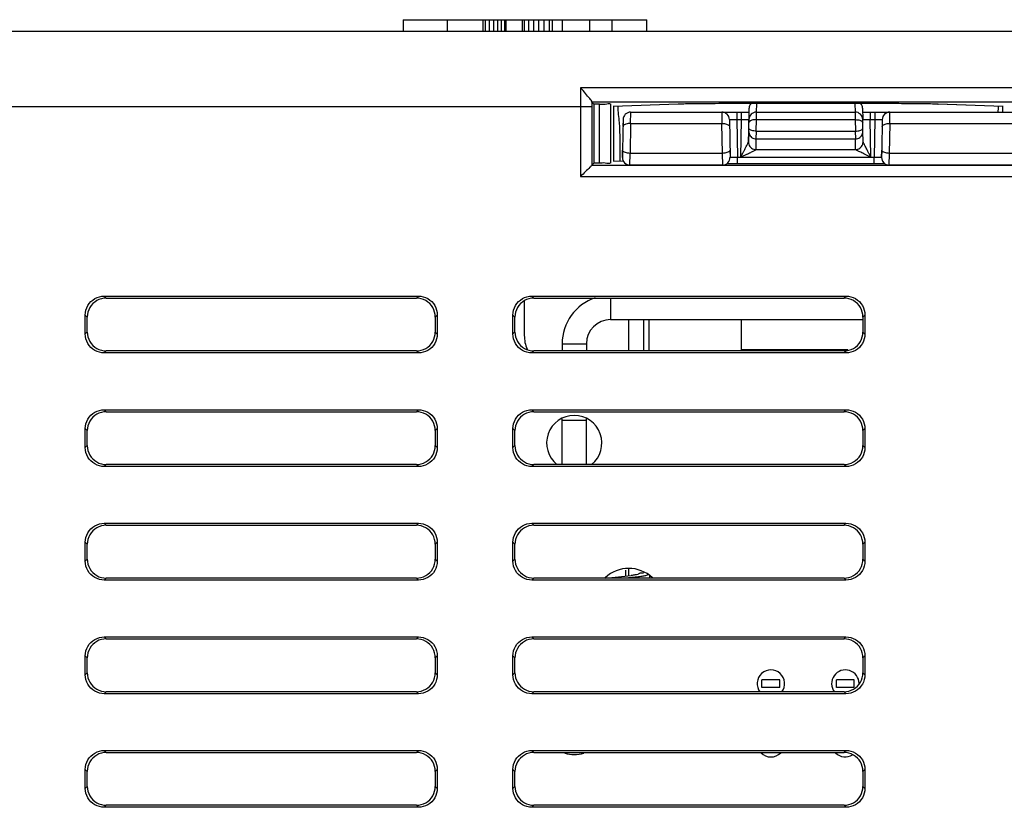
# Model space of a CAD drawing. Header units: inches. Extents: x 0 to 34, y 0 to 22.
# Tile 71 of 86: x 25.273 to 25.924, y 13.562 to 14.082. Entities that reach past the tile are written whole.
import ezdxf

# ---------------------------------------------------------------- set-up
doc = ezdxf.new("R2010")
doc.units = ezdxf.units.IN
doc.header["$LTSCALE"] = 1.87
doc.header["$MEASUREMENT"] = 0
doc.layers.get('0').update_dxf_attribs({"linetype": 'CONTINUOUS'})

msp = doc.modelspace()

# ---------------------------------------------------------------- linework, layer by layer
at = {"color": 7, "linetype": 'CONTINUOUS'}
for p, q in [((25.52672, 14.08216), (25.52672, 14.07466)), ((25.52672, 14.08216), (25.68776, 14.08216)), ((25.55591, 14.07466), (25.55591, 14.08216)), ((25.57957, 14.07466), (25.57957, 14.08216)), ((25.58112, 14.07466), (25.58112, 14.08216)), ((25.58383, 14.07466), (25.58383, 14.08216)), ((25.58655, 14.07466), (25.58655, 14.08216)), ((25.58914, 14.07466), (25.58914, 14.08216)), ((25.59159, 14.07466), (25.59159, 14.08216)), ((25.5938, 14.07466), (25.5938, 14.08216)), ((25.59483, 14.07466), (25.59483, 14.08216)), ((25.60558, 14.07466), (25.60558, 14.08216)), ((25.60686, 14.07466), (25.60686, 14.08216)), ((25.60971, 14.07466), (25.60971, 14.08216)), ((25.61294, 14.07466), (25.61294, 14.08216)), ((25.6163, 14.07466), (25.6163, 14.08216)), ((25.6198, 14.07466), (25.6198, 14.08216)), ((25.62342, 14.07466), (25.62342, 14.08216)), ((25.62524, 14.07466), (25.62524, 14.08216)), ((25.63185, 14.07466), (25.63185, 14.08216)), ((25.64997, 14.07466), (25.64997, 14.08216)), ((25.66471, 14.07466), (25.66471, 14.08216)), ((25.68776, 14.07466), (25.68776, 14.08216)), ((23.30858, 14.07466), (30.35703, 14.07466)), ((25.98623, 14.0371), (25.64393, 14.0371)), ((25.64391, 14.02468), (24.46257, 14.02466)), ((25.64391, 14.02468), (25.64391, 13.97864)), ((25.65141, 14.02466), (25.64391, 14.02466)), ((25.65143, 14.02773), (25.65141, 14.02785)), ((25.65141, 14.02466), (25.65141, 13.98613)), ((25.65143, 14.02773), (25.65274, 14.02642)), ((25.97873, 14.02773), (25.65143, 14.02773)), ((25.65274, 14.02642), (25.65274, 13.98746)), ((25.65638, 14.02642), (25.65274, 14.02642)), ((25.65638, 13.98746), (25.65638, 14.02642)), ((25.66388, 13.98756), (25.66388, 14.02632)), ((25.70828, 14.02639), (25.66536, 14.02484)), ((25.66537, 14.02484), (25.66536, 14.02484)), ((25.70846, 14.02639), (25.66537, 14.02484)), ((25.66555, 14.02485), (25.66555, 13.98904)), ((25.70846, 14.02639), (25.70828, 14.02639)), ((25.84021, 14.02675), (25.74822, 14.02675)), ((25.76018, 14.02116), (25.76028, 14.02675)), ((25.82508, 14.02675), (25.82518, 14.02116)), ((25.87997, 14.02639), (25.88015, 14.02639)), ((25.92306, 14.02484), (25.87997, 14.02639)), ((25.92307, 14.02484), (25.88015, 14.02639)), ((25.92289, 14.02116), (25.92289, 14.02485)), ((25.92307, 14.02484), (25.92306, 14.02484)), ((25.67686, 14.01366), (25.67699, 14.02116)), ((25.67697, 14.02116), (25.75517, 14.02116)), ((25.73714, 14.02116), (25.73727, 14.01366)), ((25.74713, 14.02116), (25.74713, 14.01625)), ((25.75007, 14.02116), (25.75008, 14.01625)), ((25.75496, 14.0084), (25.75522, 14.02375)), ((25.76003, 14.01616), (25.76012, 14.02116)), ((25.7601, 14.02116), (25.82527, 14.02116)), ((25.82524, 14.02116), (25.82533, 14.01616)), ((25.83013, 14.02375), (25.83026, 14.01625)), ((25.83018, 14.02116), (25.84793, 14.02116)), ((25.83524, 14.02116), (25.83525, 14.01625)), ((25.83819, 14.02116), (25.83819, 14.01625)), ((25.84811, 14.01366), (25.84824, 14.02116)), ((25.84822, 14.02116), (25.95842, 14.02116)), ((25.67197, 14.01625), (25.67161, 13.99602)), ((25.67193, 14.01625), (25.67185, 14.01161)), ((25.67692, 14.01366), (25.67658, 13.99392)), ((25.67692, 14.01366), (25.73721, 14.01366)), ((25.73756, 13.99392), (25.73721, 14.01366)), ((25.74217, 14.01625), (25.7426, 13.99124)), ((25.74713, 14.01625), (25.74757, 13.99125)), ((25.74713, 14.01625), (25.75008, 14.01625)), ((25.75008, 14.01625), (25.74964, 13.99132)), ((25.75508, 14.01625), (25.75504, 14.01411)), ((25.75996, 14.00859), (25.76009, 14.01616)), ((25.76009, 14.01616), (25.82527, 14.01616)), ((25.82527, 14.01616), (25.8254, 14.00859)), ((25.8304, 14.00838), (25.83027, 14.01625)), ((25.83568, 13.99132), (25.83525, 14.01625)), ((25.83525, 14.01625), (25.83819, 14.01625)), ((25.83819, 14.01625), (25.83775, 13.99125)), ((25.84322, 14.01625), (25.84286, 13.99602)), ((25.84319, 14.01625), (25.84311, 14.01161)), ((25.84817, 14.01366), (25.84783, 13.99392)), ((25.84817, 14.01366), (25.95846, 14.01366)), ((25.75494, 14.0084), (25.75482, 14.0015)), ((25.75482, 14.0015), (25.75496, 14.0084)), ((25.75993, 14.00342), (25.76002, 14.00859)), ((25.76002, 14.00859), (25.82534, 14.00859)), ((25.82534, 14.00859), (25.82543, 14.00342)), ((25.8305, 14.00148), (25.8304, 14.0084)), ((25.75982, 13.99642), (25.75996, 14.00342)), ((25.75996, 14.00342), (25.8254, 14.00342)), ((25.82551, 13.99642), (25.8254, 14.00342)), ((25.67158, 13.99602), (25.6715, 13.99124)), ((25.67153, 13.99125), (25.67161, 13.99602)), ((25.6765, 13.98616), (25.67664, 13.99392)), ((25.7375, 13.99392), (25.67664, 13.99392)), ((25.7375, 13.99392), (25.73763, 13.98616)), ((25.74252, 13.99602), (25.7426, 13.99125)), ((25.74964, 13.99132), (25.83568, 13.99132)), ((25.75981, 13.9964), (25.82551, 13.9964)), ((25.84283, 13.99602), (25.84275, 13.99125)), ((25.84278, 13.99125), (25.84286, 13.99602)), ((25.84775, 13.98616), (25.84789, 13.99392)), ((25.95875, 13.99392), (25.84789, 13.99392)), ((25.65274, 13.98746), (25.65141, 13.98613)), ((25.65141, 13.98613), (25.97875, 13.98613)), ((25.65638, 13.98746), (25.65274, 13.98746)), ((25.66536, 13.98904), (25.67212, 13.9888)), ((25.66536, 13.98904), (25.66537, 13.98904)), ((25.66537, 13.98904), (25.67212, 13.9888)), ((25.67153, 13.99125), (25.6715, 13.99125)), ((25.7376, 13.98616), (25.67653, 13.98616)), ((25.74757, 13.98713), (25.74757, 13.99125)), ((25.83775, 13.99125), (25.74757, 13.99125)), ((25.74822, 13.98713), (25.84021, 13.98713)), ((25.83775, 13.98713), (25.83775, 13.99125)), ((25.95885, 13.98616), (25.84778, 13.98616)), ((25.64391, 13.97864), (25.98624, 13.97864)), ((25.33052, 13.89835), (25.32921, 13.89966)), ((25.32921, 13.89966), (25.53672, 13.89966)), ((25.33052, 13.89835), (25.53541, 13.89835)), ((25.53541, 13.89835), (25.53672, 13.89966)), ((25.60672, 13.89662), (25.60672, 13.87366)), ((25.61302, 13.89835), (25.61171, 13.89966)), ((25.61171, 13.89966), (25.81922, 13.89966)), ((25.61302, 13.89835), (25.81791, 13.89835)), ((25.66371, 13.89835), (25.66371, 13.88416)), ((25.81791, 13.89835), (25.81922, 13.89966)), ((25.31672, 13.87465), (25.31672, 13.88716)), ((25.31803, 13.88585), (25.31672, 13.88716)), ((25.31803, 13.87596), (25.31803, 13.88585)), ((25.54791, 13.88585), (25.54922, 13.88716)), ((25.54791, 13.88585), (25.54791, 13.87596)), ((25.54922, 13.88716), (25.54922, 13.87465)), ((25.59922, 13.87465), (25.59922, 13.88716)), ((25.60053, 13.88585), (25.59922, 13.88716)), ((25.60053, 13.87596), (25.60053, 13.88585)), ((25.66371, 13.88416), (25.83041, 13.88416)), ((25.67575, 13.86347), (25.67575, 13.88416)), ((25.6857, 13.86347), (25.6857, 13.88416)), ((25.6889, 13.88416), (25.6889, 13.86347)), ((25.75021, 13.86416), (25.75021, 13.88416)), ((25.83041, 13.88585), (25.83172, 13.88716)), ((25.83041, 13.88585), (25.83041, 13.87596)), ((25.83172, 13.88716), (25.83172, 13.87465)), ((25.31803, 13.87596), (25.31672, 13.87465)), ((25.54791, 13.87596), (25.54922, 13.87465)), ((25.60053, 13.87596), (25.59922, 13.87465)), ((25.83041, 13.87596), (25.83172, 13.87465)), ((25.63171, 13.86816), (25.64771, 13.86816)), ((25.64771, 13.86816), (25.64771, 13.86347)), ((25.33052, 13.86347), (25.32921, 13.86216)), ((25.53672, 13.86216), (25.32921, 13.86216)), ((25.53541, 13.86347), (25.33052, 13.86347)), ((25.53541, 13.86347), (25.53672, 13.86216)), ((25.61302, 13.86347), (25.61171, 13.86216)), ((25.81922, 13.86216), (25.61171, 13.86216)), ((25.81791, 13.86347), (25.61302, 13.86347)), ((25.82049, 13.86416), (25.75021, 13.86416)), ((25.81791, 13.86347), (25.81922, 13.86216)), ((25.33052, 13.82335), (25.32921, 13.82466)), ((25.32921, 13.82466), (25.53672, 13.82466)), ((25.33052, 13.82335), (25.53541, 13.82335)), ((25.53541, 13.82335), (25.53672, 13.82466)), ((25.61302, 13.82335), (25.61171, 13.82466)), ((25.61171, 13.82466), (25.81922, 13.82466)), ((25.61302, 13.82335), (25.81791, 13.82335)), ((25.81791, 13.82335), (25.81922, 13.82466)), ((25.63171, 13.81766), (25.64771, 13.81766)), ((25.64771, 13.78847), (25.64771, 13.81855)), ((25.31672, 13.79965), (25.31672, 13.81216)), ((25.31803, 13.81085), (25.31672, 13.81216)), ((25.31803, 13.80096), (25.31803, 13.81085)), ((25.54791, 13.81085), (25.54922, 13.81216)), ((25.54791, 13.81085), (25.54791, 13.80096)), ((25.54922, 13.81216), (25.54922, 13.79965)), ((25.59922, 13.79965), (25.59922, 13.81216)), ((25.60053, 13.81085), (25.59922, 13.81216)), ((25.60053, 13.80096), (25.60053, 13.81085)), ((25.83041, 13.81085), (25.83172, 13.81216)), ((25.83041, 13.81085), (25.83041, 13.80096)), ((25.83172, 13.81216), (25.83172, 13.79965)), ((25.31803, 13.80096), (25.31672, 13.79965)), ((25.54791, 13.80096), (25.54922, 13.79965)), ((25.60053, 13.80096), (25.59922, 13.79965)), ((25.83041, 13.80096), (25.83172, 13.79965)), ((25.33052, 13.78847), (25.32921, 13.78716)), ((25.53672, 13.78716), (25.32921, 13.78716)), ((25.53541, 13.78847), (25.33052, 13.78847)), ((25.53541, 13.78847), (25.53672, 13.78716)), ((25.61302, 13.78847), (25.61171, 13.78716)), ((25.81922, 13.78716), (25.61171, 13.78716)), ((25.81791, 13.78847), (25.61302, 13.78847)), ((25.81791, 13.78847), (25.81922, 13.78716)), ((25.33052, 13.74835), (25.32921, 13.74966)), ((25.32921, 13.74966), (25.53672, 13.74966)), ((25.33052, 13.74835), (25.53541, 13.74835)), ((25.53541, 13.74835), (25.53672, 13.74966)), ((25.61302, 13.74835), (25.61171, 13.74966)), ((25.61171, 13.74966), (25.81922, 13.74966)), ((25.61302, 13.74835), (25.81791, 13.74835)), ((25.81791, 13.74835), (25.81922, 13.74966)), ((25.31672, 13.72465), (25.31672, 13.73716)), ((25.31803, 13.73585), (25.31672, 13.73716)), ((25.31803, 13.72596), (25.31803, 13.73585)), ((25.54791, 13.73585), (25.54922, 13.73716)), ((25.54791, 13.73585), (25.54791, 13.72596)), ((25.54922, 13.73716), (25.54922, 13.72465)), ((25.59922, 13.72465), (25.59922, 13.73716)), ((25.60053, 13.73585), (25.59922, 13.73716)), ((25.60053, 13.72596), (25.60053, 13.73585)), ((25.83041, 13.73585), (25.83172, 13.73716)), ((25.83041, 13.73585), (25.83041, 13.72596)), ((25.83172, 13.73716), (25.83172, 13.72465)), ((25.31803, 13.72596), (25.31672, 13.72465)), ((25.54791, 13.72596), (25.54922, 13.72465)), ((25.60053, 13.72596), (25.59922, 13.72465)), ((25.83041, 13.72596), (25.83172, 13.72465)), ((25.67354, 13.71881), (25.67354, 13.71483)), ((25.67575, 13.71505), (25.67575, 13.71934)), ((25.33052, 13.71347), (25.32921, 13.71216)), ((25.53672, 13.71216), (25.32921, 13.71216)), ((25.53541, 13.71347), (25.33052, 13.71347)), ((25.53541, 13.71347), (25.53672, 13.71216)), ((25.61302, 13.71347), (25.61171, 13.71216)), ((25.81922, 13.71216), (25.61171, 13.71216)), ((25.81791, 13.71347), (25.61302, 13.71347)), ((25.66038, 13.71351), (25.67735, 13.71521)), ((25.68216, 13.71435), (25.67339, 13.71347)), ((25.68216, 13.71347), (25.68216, 13.71435)), ((25.68313, 13.71704), (25.68554, 13.71704)), ((25.68937, 13.7152), (25.68937, 13.71347)), ((25.81791, 13.71347), (25.81922, 13.71216)), ((25.33052, 13.67335), (25.32921, 13.67466)), ((25.32921, 13.67466), (25.53672, 13.67466)), ((25.33052, 13.67335), (25.53541, 13.67335)), ((25.53541, 13.67335), (25.53672, 13.67466)), ((25.61302, 13.67335), (25.61171, 13.67466)), ((25.61171, 13.67466), (25.81922, 13.67466)), ((25.61302, 13.67335), (25.81791, 13.67335)), ((25.81791, 13.67335), (25.81922, 13.67466)), ((25.31672, 13.64965), (25.31672, 13.66216)), ((25.31803, 13.66085), (25.31672, 13.66216)), ((25.31803, 13.65096), (25.31803, 13.66085)), ((25.54791, 13.66085), (25.54922, 13.66216)), ((25.54791, 13.66085), (25.54791, 13.65096)), ((25.54922, 13.66216), (25.54922, 13.64965)), ((25.59922, 13.64965), (25.59922, 13.66216)), ((25.60053, 13.66085), (25.59922, 13.66216)), ((25.60053, 13.65096), (25.60053, 13.66085)), ((25.83041, 13.66085), (25.83172, 13.66216)), ((25.83041, 13.66085), (25.83041, 13.65096)), ((25.83172, 13.66216), (25.83172, 13.64965)), ((25.31803, 13.65096), (25.31672, 13.64965)), ((25.54791, 13.65096), (25.54922, 13.64965)), ((25.60053, 13.65096), (25.59922, 13.64965)), ((25.83041, 13.65096), (25.83172, 13.64965)), ((25.7637, 13.64134), (25.7637, 13.64628)), ((25.77551, 13.64628), (25.7637, 13.64628)), ((25.77551, 13.64134), (25.7637, 13.64134)), ((25.77551, 13.64134), (25.77551, 13.64628)), ((25.81291, 13.64134), (25.81291, 13.64628)), ((25.82473, 13.64628), (25.81291, 13.64628)), ((25.82473, 13.64134), (25.81291, 13.64134)), ((25.82473, 13.64134), (25.82473, 13.64628)), ((25.33052, 13.63847), (25.32921, 13.63716)), ((25.53672, 13.63716), (25.32921, 13.63716)), ((25.53541, 13.63847), (25.33052, 13.63847)), ((25.53541, 13.63847), (25.53672, 13.63716)), ((25.61302, 13.63847), (25.61171, 13.63716)), ((25.81922, 13.63716), (25.61171, 13.63716)), ((25.81791, 13.63847), (25.61302, 13.63847)), ((25.81791, 13.63847), (25.81922, 13.63716)), ((25.33052, 13.59835), (25.32921, 13.59966)), ((25.32921, 13.59966), (25.53672, 13.59966)), ((25.33052, 13.59835), (25.53541, 13.59835)), ((25.53541, 13.59835), (25.53672, 13.59966)), ((25.61302, 13.59835), (25.61171, 13.59966)), ((25.61171, 13.59966), (25.81922, 13.59966)), ((25.61302, 13.59835), (25.81791, 13.59835)), ((25.81791, 13.59835), (25.81922, 13.59966)), ((25.31672, 13.57465), (25.31672, 13.58716)), ((25.31803, 13.58585), (25.31672, 13.58716)), ((25.31803, 13.57596), (25.31803, 13.58585)), ((25.54791, 13.58585), (25.54922, 13.58716)), ((25.54791, 13.58585), (25.54791, 13.57596)), ((25.54922, 13.58716), (25.54922, 13.57465)), ((25.59922, 13.57465), (25.59922, 13.58716)), ((25.60053, 13.58585), (25.59922, 13.58716)), ((25.60053, 13.57596), (25.60053, 13.58585)), ((25.83041, 13.58585), (25.83172, 13.58716)), ((25.83041, 13.58585), (25.83041, 13.57596)), ((25.83172, 13.58716), (25.83172, 13.57465)), ((25.31803, 13.57596), (25.31672, 13.57465)), ((25.54791, 13.57596), (25.54922, 13.57465)), ((25.60053, 13.57596), (25.59922, 13.57465)), ((25.83041, 13.57596), (25.83172, 13.57465)), ((25.33052, 13.56347), (25.32921, 13.56216)), ((25.53672, 13.56216), (25.32921, 13.56216)), ((25.53541, 13.56347), (25.33052, 13.56347)), ((25.53541, 13.56347), (25.53672, 13.56216)), ((25.61302, 13.56347), (25.61171, 13.56216)), ((25.81922, 13.56216), (25.61171, 13.56216)), ((25.81791, 13.56347), (25.61302, 13.56347)), ((25.81791, 13.56347), (25.81922, 13.56216))]:
    msp.add_line(p, q, dxfattribs=at)
at = {"color": 3, "linetype": 'CONTINUOUS'}
for p, q in [((25.63171, 13.86816), (25.63171, 13.86347)), ((25.63171, 13.78847), (25.63171, 13.81855))]:
    msp.add_line(p, q, dxfattribs=at)
at = {"color": 7, "linetype": 'CONTINUOUS'}
for centre, radius, start, end in [((25.76022, 14.02366), 0.005, 141.59888, 179.00009), ((25.82513, 14.02366), 0.005, 1.00871, 38.39715), ((25.67697, 14.01616), 0.005, 90.42091, 179.00729), ((25.73717, 14.01616), 0.005, 1.01242, 90.28535), ((25.7601, 14.01616), 0.005, 90.23525, 179.00409), ((25.82527, 14.01616), 0.005, 1.01242, 90.28535), ((25.84819, 14.01616), 0.005, 90, 179), ((25.84822, 14.01616), 0.005, 90.34768, 179.00603), ((25.67653, 13.99116), 0.005, 178.99972, 270.01612), ((25.7376, 13.99116), 0.005, 270.30055, 0.98786), ((25.84775, 13.99116), 0.005, 178.99998, 227.55957), ((25.84778, 13.99116), 0.005, 179.00004, 269.70231), ((25.66371, 13.86816), 0.016, 90, 180), ((25.63022, 13.87366), 0.0235, 180, 202.5), ((25.63971, 13.80266), 0.01825, 308.87606, 231.12394), ((25.67571, 13.69716), 0.02275, 46.71218, 133.28782), ((25.76961, 13.64381), 0.00906, 322.73913, 217.26087), ((25.81882, 13.64381), 0.00906, 0, 217.26087), ((25.63971, 13.61516), 0.01825, 250.04687, 289.95313), ((25.76961, 13.60444), 0.00906, 224.14777, 315.85223), ((25.81882, 13.60444), 0.00906, 224.14777, 302.01704)]:
    msp.add_arc(centre, radius, start, end, dxfattribs=at)
at = {"color": 3, "linetype": 'CONTINUOUS'}
msp.add_arc((25.66371, 13.86816), 0.032, 108.63424, 180, dxfattribs=at)
at = {"color": 7, "linetype": 'CONTINUOUS'}
for points, knots in [([(25.64393, 14.0371), (25.64392, 14.03504), (25.64391, 14.0309), (25.64391, 14.02676), (25.64391, 14.02468)], [0, 0, 0, 0, 0.497009, 1, 1, 1, 1]), ([(25.65141, 14.02785), (25.65135, 14.02871), (25.6494, 14.03049), (25.64721, 14.03362), (25.64504, 14.03592), (25.64393, 14.0371)], [0, 0, 0, 0, 0.217596, 0.592502, 1, 1, 1, 1]), ([(25.65638, 14.02642), (25.65762, 14.02642), (25.65994, 14.026), (25.66299, 14.02721), (25.66388, 14.02632)], [0, 0, 0, 0, 0.496183, 1, 1, 1, 1]), ([(25.66996, 13.99055), (25.66999, 13.9985), (25.67033, 14.01036), (25.66871, 14.02121), (25.66872, 14.02498)], [0, 0, 0, 0, 0.681008, 1, 1, 1, 1]), ([(25.74822, 14.02675), (25.74462, 14.02675), (25.73796, 14.02674), (25.72885, 14.0267), (25.72145, 14.02663), (25.71573, 14.02656), (25.71153, 14.02648), (25.70922, 14.02642), (25.70828, 14.02639)], [0, 0, 0, 0, 0.270594, 0.499929, 0.684525, 0.826393, 0.929801, 1, 1, 1, 1]), ([(25.88015, 14.02639), (25.87848, 14.02645), (25.87464, 14.02653), (25.86841, 14.02662), (25.86139, 14.02668), (25.85415, 14.02673), (25.84708, 14.02675), (25.84245, 14.02675), (25.84021, 14.02675)], [0, 0, 0, 0, 0.125451, 0.288259, 0.468525, 0.65267, 0.831661, 1, 1, 1, 1]), ([(25.67686, 14.01366), (25.67633, 14.01367), (25.67532, 14.01361), (25.67394, 14.01333), (25.67286, 14.0129), (25.67211, 14.01234), (25.67189, 14.01184), (25.67189, 14.01161)], [0, 0, 0, 0, 0.278577, 0.527316, 0.730738, 0.884082, 1, 1, 1, 1]), ([(25.67686, 14.01366), (25.67687, 14.01366), (25.67688, 14.01366), (25.6769, 14.01366), (25.67692, 14.01366), (25.67692, 14.01366)], [0, 0, 0, 0, 0.333291, 0.666622, 1, 1, 1, 1]), ([(25.73721, 14.01366), (25.73722, 14.01366), (25.73723, 14.01366), (25.73725, 14.01366), (25.73727, 14.01366), (25.73727, 14.01366)], [0, 0, 0, 0, 0.333378, 0.666709, 1, 1, 1, 1]), ([(25.73727, 14.01366), (25.73781, 14.01367), (25.73882, 14.01361), (25.7402, 14.01333), (25.74128, 14.0129), (25.74202, 14.01234), (25.74224, 14.01184), (25.74225, 14.01161)], [0, 0, 0, 0, 0.278638, 0.527405, 0.730828, 0.88416, 1, 1, 1, 1]), ([(25.74216, 14.01627), (25.74219, 14.01628), (25.74241, 14.01623), (25.74267, 14.0163), (25.74331, 14.01627), (25.74406, 14.01629), (25.745, 14.01627), (25.74604, 14.01626), (25.74676, 14.01625), (25.74713, 14.01625)], [0, 0, 0, 0, 0.015353, 0.090064, 0.210208, 0.370049, 0.561424, 0.774997, 1, 1, 1, 1]), ([(25.75008, 14.01625), (25.75045, 14.01625), (25.75117, 14.01626), (25.75221, 14.01627), (25.75315, 14.01629), (25.7539, 14.01627), (25.75454, 14.0163), (25.75481, 14.01623), (25.75508, 14.01629), (25.75508, 14.01625)], [0, 0, 0, 0, 0.222045, 0.433752, 0.623198, 0.781529, 0.900627, 0.974672, 1, 1, 1, 1]), ([(25.76003, 14.01616), (25.7595, 14.01617), (25.75849, 14.01611), (25.75711, 14.01583), (25.75603, 14.0154), (25.75529, 14.01484), (25.75506, 14.01434), (25.75506, 14.01411)], [0, 0, 0, 0, 0.278577, 0.527316, 0.730738, 0.884082, 1, 1, 1, 1]), ([(25.76003, 14.01616), (25.76004, 14.01616), (25.76005, 14.01616), (25.76007, 14.01616), (25.76009, 14.01616), (25.76009, 14.01616)], [0, 0, 0, 0, 0.333291, 0.666622, 1, 1, 1, 1]), ([(25.82527, 14.01616), (25.82528, 14.01616), (25.82529, 14.01616), (25.82531, 14.01616), (25.82532, 14.01616), (25.82533, 14.01616)], [0, 0, 0, 0, 0.333378, 0.666709, 1, 1, 1, 1]), ([(25.82533, 14.01616), (25.82586, 14.01617), (25.82688, 14.01611), (25.82826, 14.01583), (25.82934, 14.0154), (25.83008, 14.01484), (25.8303, 14.01434), (25.8303, 14.01411)], [0, 0, 0, 0, 0.278638, 0.527405, 0.730828, 0.88416, 1, 1, 1, 1]), ([(25.83025, 14.01625), (25.83025, 14.01629), (25.83051, 14.01623), (25.83078, 14.0163), (25.83142, 14.01627), (25.83218, 14.01629), (25.83312, 14.01627), (25.83415, 14.01626), (25.83488, 14.01625), (25.83525, 14.01625)], [0, 0, 0, 0, 0.024569, 0.098625, 0.217788, 0.376232, 0.565835, 0.777736, 1, 1, 1, 1]), ([(25.83819, 14.01625), (25.83856, 14.01625), (25.83928, 14.01626), (25.84032, 14.01627), (25.84126, 14.01629), (25.84201, 14.01627), (25.84265, 14.0163), (25.84292, 14.01623), (25.84319, 14.01629), (25.84319, 14.01625)], [0, 0, 0, 0, 0.222045, 0.433752, 0.623198, 0.781529, 0.900627, 0.974672, 1, 1, 1, 1]), ([(25.84314, 14.01161), (25.84314, 14.01184), (25.84336, 14.01234), (25.84411, 14.0129), (25.84519, 14.01333), (25.84657, 14.01361), (25.84758, 14.01367), (25.84811, 14.01366)], [0, 0, 0, 0, 0.115918, 0.269262, 0.472684, 0.721423, 1, 1, 1, 1]), ([(25.84811, 14.01366), (25.84812, 14.01366), (25.84813, 14.01366), (25.84815, 14.01366), (25.84817, 14.01366), (25.84817, 14.01366)], [0, 0, 0, 0, 0.333291, 0.666622, 1, 1, 1, 1]), ([(25.75496, 14.0084), (25.75495, 14.0079), (25.75509, 14.00689), (25.75576, 14.0055), (25.75686, 14.00436), (25.7583, 14.00361), (25.75939, 14.00342), (25.75993, 14.00342)], [0, 0, 0, 0, 0.190476, 0.384804, 0.584423, 0.790066, 1, 1, 1, 1]), ([(25.75996, 14.00859), (25.75942, 14.0086), (25.75841, 14.00868), (25.75703, 14.00897), (25.75595, 14.0094), (25.75522, 14.00992), (25.75499, 14.01041), (25.755, 14.01061)], [0, 0, 0, 0, 0.283479, 0.536299, 0.741155, 0.891646, 1, 1, 1, 1]), ([(25.75996, 14.00859), (25.75997, 14.00859), (25.75998, 14.00859), (25.76, 14.00859), (25.76002, 14.00859), (25.76002, 14.00859)], [0, 0, 0, 0, 0.333315, 0.666644, 1, 1, 1, 1]), ([(25.82534, 14.00859), (25.82535, 14.00859), (25.82536, 14.00859), (25.82538, 14.00859), (25.8254, 14.00859), (25.8254, 14.00859)], [0, 0, 0, 0, 0.333356, 0.666685, 1, 1, 1, 1]), ([(25.8254, 14.00859), (25.82594, 14.0086), (25.82696, 14.00868), (25.82834, 14.00897), (25.82941, 14.0094), (25.83015, 14.00992), (25.83037, 14.01041), (25.83037, 14.01061)], [0, 0, 0, 0, 0.283539, 0.536386, 0.741241, 0.891714, 1, 1, 1, 1]), ([(25.82543, 14.00342), (25.82598, 14.00342), (25.82706, 14.00361), (25.8285, 14.00436), (25.8296, 14.0055), (25.83027, 14.00689), (25.83041, 14.00789), (25.8304, 14.00838)], [0, 0, 0, 0, 0.210327, 0.416347, 0.61633, 0.811015, 1, 1, 1, 1]), ([(25.74964, 13.99132), (25.74993, 13.99189), (25.75054, 13.99307), (25.75142, 13.9948), (25.75225, 13.99642), (25.75297, 13.99783), (25.75358, 13.99902), (25.75407, 13.99999), (25.75444, 14.00072), (25.75467, 14.00119), (25.75479, 14.00142), (25.75481, 14.00148)], [0, 0, 0, 0, 0.169324, 0.348885, 0.509749, 0.647996, 0.765553, 0.862017, 0.934822, 0.981066, 1, 1, 1, 1]), ([(25.75481, 14.00148), (25.75482, 14.00148), (25.75482, 14.00149), (25.75482, 14.00149), (25.75482, 14.0015)], [0, 0, 0, 0, 0.511017, 1, 1, 1, 1]), ([(25.75482, 14.0015), (25.75481, 14.00097), (25.75496, 13.99991), (25.75567, 13.99847), (25.7568, 13.99732), (25.75823, 13.99659), (25.75929, 13.99642), (25.75982, 13.99642)], [0, 0, 0, 0, 0.199871, 0.399793, 0.599794, 0.799873, 1, 1, 1, 1]), ([(25.75481, 14.00148), (25.75481, 14.00096), (25.75496, 13.99989), (25.75567, 13.99846), (25.7568, 13.99731), (25.75822, 13.99657), (25.75928, 13.9964), (25.75981, 13.9964)], [0, 0, 0, 0, 0.199866, 0.399851, 0.599915, 0.79999, 1, 1, 1, 1]), ([(25.82551, 13.99642), (25.82603, 13.99642), (25.82709, 13.99659), (25.82852, 13.99732), (25.82965, 13.99847), (25.83036, 13.9999), (25.83051, 14.00096), (25.8305, 14.00148)], [0, 0, 0, 0, 0.200499, 0.400951, 0.601323, 0.801616, 1, 1, 1, 1]), ([(25.82551, 13.9964), (25.82604, 13.9964), (25.8271, 13.99657), (25.82852, 13.99731), (25.82965, 13.99846), (25.83036, 13.99989), (25.83052, 14.00096), (25.83051, 14.00148)], [0, 0, 0, 0, 0.200012, 0.400087, 0.60015, 0.800134, 1, 1, 1, 1]), ([(25.83051, 14.00148), (25.83051, 14.00148), (25.83051, 14.00149), (25.8305, 14.00149), (25.8305, 14.0015)], [0, 0, 0, 0, 0.512901, 1, 1, 1, 1]), ([(25.83568, 13.99132), (25.83534, 13.99199), (25.83469, 13.99324), (25.83378, 13.99502), (25.83298, 13.99658), (25.83229, 13.99794), (25.8317, 13.9991), (25.83123, 14.00004), (25.83087, 14.00075), (25.83064, 14.0012), (25.83053, 14.00142), (25.83051, 14.00148)], [0, 0, 0, 0, 0.197318, 0.372043, 0.525396, 0.65888, 0.773115, 0.866684, 0.937061, 0.981667, 1, 1, 1, 1]), ([(25.67658, 13.99392), (25.67604, 13.99393), (25.67502, 13.99402), (25.67363, 13.99432), (25.67256, 13.99477), (25.67183, 13.99531), (25.67161, 13.99581), (25.67161, 13.99602)], [0, 0, 0, 0, 0.282246, 0.53377, 0.737945, 0.889156, 1, 1, 1, 1]), ([(25.67658, 13.99392), (25.67658, 13.99392), (25.6766, 13.99392), (25.67662, 13.99392), (25.67663, 13.99392), (25.67664, 13.99392)], [0, 0, 0, 0, 0.333316, 0.666645, 1, 1, 1, 1]), ([(25.7375, 13.99392), (25.7375, 13.99392), (25.73752, 13.99392), (25.73754, 13.99392), (25.73755, 13.99392), (25.73756, 13.99392)], [0, 0, 0, 0, 0.333355, 0.666684, 1, 1, 1, 1]), ([(25.74252, 13.99602), (25.74252, 13.99581), (25.74231, 13.99531), (25.74158, 13.99477), (25.7405, 13.99432), (25.73912, 13.99402), (25.7381, 13.99393), (25.73756, 13.99392)], [0, 0, 0, 0, 0.110774, 0.26197, 0.466143, 0.717694, 1, 1, 1, 1]), ([(25.74757, 13.99125), (25.7472, 13.99125), (25.74648, 13.99126), (25.74544, 13.99127), (25.7445, 13.99129), (25.74374, 13.99127), (25.74311, 13.9913), (25.74285, 13.99123), (25.74262, 13.99128), (25.7426, 13.99127)], [0, 0, 0, 0, 0.225032, 0.438634, 0.630035, 0.789896, 0.910057, 0.984777, 1, 1, 1, 1]), ([(25.74964, 13.99132), (25.75022, 13.9916), (25.75141, 13.99219), (25.75314, 13.99304), (25.75477, 13.99385), (25.75619, 13.99455), (25.75738, 13.99515), (25.75835, 13.99564), (25.75908, 13.99601), (25.75953, 13.99625), (25.75976, 13.99636), (25.75981, 13.9964)], [0, 0, 0, 0, 0.16979, 0.349776, 0.510906, 0.649273, 0.766814, 0.863109, 0.935624, 0.981617, 1, 1, 1, 1]), ([(25.75981, 13.9964), (25.75981, 13.9964), (25.75982, 13.99641), (25.75982, 13.99641), (25.75982, 13.99642)], [0, 0, 0, 0, 0.524973, 1, 1, 1, 1]), ([(25.82551, 13.9964), (25.82551, 13.9964), (25.82551, 13.99641), (25.82551, 13.99641), (25.82551, 13.99642)], [0, 0, 0, 0, 0.526136, 1, 1, 1, 1]), ([(25.83568, 13.99132), (25.83501, 13.99165), (25.83374, 13.99227), (25.83195, 13.99316), (25.83038, 13.99393), (25.82902, 13.99461), (25.82786, 13.99519), (25.82692, 13.99566), (25.82622, 13.99602), (25.82578, 13.99626), (25.82557, 13.99636), (25.82551, 13.9964)], [0, 0, 0, 0, 0.197905, 0.373029, 0.526621, 0.660202, 0.774402, 0.86782, 0.937952, 0.982114, 1, 1, 1, 1]), ([(25.84275, 13.99125), (25.84275, 13.99129), (25.84249, 13.99123), (25.84222, 13.9913), (25.84158, 13.99127), (25.84082, 13.99129), (25.83988, 13.99127), (25.83884, 13.99126), (25.83812, 13.99125), (25.83775, 13.99125)], [0, 0, 0, 0, 0.025328, 0.099372, 0.218471, 0.376801, 0.566248, 0.777955, 1, 1, 1, 1]), ([(25.84783, 13.99392), (25.84729, 13.99393), (25.84627, 13.99402), (25.84488, 13.99432), (25.84381, 13.99477), (25.84308, 13.99531), (25.84286, 13.99581), (25.84286, 13.99602)], [0, 0, 0, 0, 0.282246, 0.53377, 0.737945, 0.889156, 1, 1, 1, 1]), ([(25.84783, 13.99392), (25.84783, 13.99392), (25.84785, 13.99392), (25.84787, 13.99392), (25.84788, 13.99392), (25.84789, 13.99392)], [0, 0, 0, 0, 0.333316, 0.666645, 1, 1, 1, 1]), ([(25.65141, 13.98613), (25.65094, 13.98567), (25.64952, 13.98425), (25.64702, 13.98175), (25.64499, 13.97972), (25.64391, 13.97864)], [0, 0, 0, 0, 0.187653, 0.567643, 1, 1, 1, 1]), ([(25.66388, 13.98756), (25.66299, 13.98667), (25.65994, 13.98788), (25.65762, 13.98746), (25.65638, 13.98746)], [0, 0, 0, 0, 0.503817, 1, 1, 1, 1]), ([(25.74052, 13.98714), (25.74085, 13.98714), (25.74342, 13.98713), (25.74599, 13.98713), (25.74822, 13.98713)], [0, 0, 0, 0, 0.130446, 1, 1, 1, 1]), ([(25.31672, 13.88716), (25.31672, 13.88932), (25.31789, 13.89371), (25.32266, 13.89849), (25.32706, 13.89966), (25.32921, 13.89966)], [0, 0, 0, 0, 0.33337, 0.666629, 1, 1, 1, 1]), ([(25.33052, 13.89835), (25.32837, 13.89835), (25.32397, 13.89718), (25.3192, 13.8924), (25.31803, 13.88801), (25.31803, 13.88585)], [0, 0, 0, 0, 0.333371, 0.66663, 1, 1, 1, 1]), ([(25.54791, 13.88585), (25.54791, 13.88801), (25.54674, 13.8924), (25.54196, 13.89718), (25.53757, 13.89835), (25.53541, 13.89835)], [0, 0, 0, 0, 0.333371, 0.66663, 1, 1, 1, 1]), ([(25.53672, 13.89966), (25.53888, 13.89966), (25.54327, 13.89849), (25.54805, 13.89371), (25.54922, 13.88932), (25.54922, 13.88716)], [0, 0, 0, 0, 0.33337, 0.666629, 1, 1, 1, 1]), ([(25.59922, 13.88716), (25.59922, 13.88932), (25.60039, 13.89371), (25.60516, 13.89849), (25.60956, 13.89966), (25.61171, 13.89966)], [0, 0, 0, 0, 0.33337, 0.666629, 1, 1, 1, 1]), ([(25.61302, 13.89835), (25.61087, 13.89835), (25.60647, 13.89718), (25.6017, 13.8924), (25.60053, 13.88801), (25.60053, 13.88585)], [0, 0, 0, 0, 0.333371, 0.66663, 1, 1, 1, 1]), ([(25.83041, 13.88585), (25.83041, 13.88801), (25.82924, 13.8924), (25.82446, 13.89718), (25.82007, 13.89835), (25.81791, 13.89835)], [0, 0, 0, 0, 0.333371, 0.66663, 1, 1, 1, 1]), ([(25.81922, 13.89966), (25.82138, 13.89966), (25.82577, 13.89849), (25.83055, 13.89371), (25.83172, 13.88932), (25.83172, 13.88716)], [0, 0, 0, 0, 0.33337, 0.666629, 1, 1, 1, 1]), ([(25.32921, 13.86216), (25.32706, 13.86216), (25.32266, 13.86333), (25.31789, 13.8681), (25.31672, 13.8725), (25.31672, 13.87465)], [0, 0, 0, 0, 0.33337, 0.666629, 1, 1, 1, 1]), ([(25.31803, 13.87596), (25.31803, 13.87381), (25.3192, 13.86941), (25.32397, 13.86464), (25.32837, 13.86347), (25.33052, 13.86347)], [0, 0, 0, 0, 0.333371, 0.66663, 1, 1, 1, 1]), ([(25.53541, 13.86347), (25.53757, 13.86347), (25.54196, 13.86464), (25.54674, 13.86941), (25.54791, 13.87381), (25.54791, 13.87596)], [0, 0, 0, 0, 0.333371, 0.66663, 1, 1, 1, 1]), ([(25.54922, 13.87465), (25.54922, 13.8725), (25.54805, 13.8681), (25.54327, 13.86333), (25.53888, 13.86216), (25.53672, 13.86216)], [0, 0, 0, 0, 0.33337, 0.666629, 1, 1, 1, 1]), ([(25.61171, 13.86216), (25.60956, 13.86216), (25.60516, 13.86333), (25.60039, 13.8681), (25.59922, 13.8725), (25.59922, 13.87465)], [0, 0, 0, 0, 0.33337, 0.666629, 1, 1, 1, 1]), ([(25.60053, 13.87596), (25.60053, 13.87381), (25.6017, 13.86941), (25.60647, 13.86464), (25.61087, 13.86347), (25.61302, 13.86347)], [0, 0, 0, 0, 0.333371, 0.66663, 1, 1, 1, 1]), ([(25.81791, 13.86347), (25.82007, 13.86347), (25.82446, 13.86464), (25.82924, 13.86941), (25.83041, 13.87381), (25.83041, 13.87596)], [0, 0, 0, 0, 0.333371, 0.66663, 1, 1, 1, 1]), ([(25.83172, 13.87465), (25.83172, 13.8725), (25.83055, 13.8681), (25.82577, 13.86333), (25.82138, 13.86216), (25.81922, 13.86216)], [0, 0, 0, 0, 0.33337, 0.666629, 1, 1, 1, 1]), ([(25.31672, 13.81216), (25.31672, 13.81432), (25.31789, 13.81871), (25.32266, 13.82349), (25.32706, 13.82466), (25.32921, 13.82466)], [0, 0, 0, 0, 0.33337, 0.666629, 1, 1, 1, 1]), ([(25.33052, 13.82335), (25.32837, 13.82335), (25.32397, 13.82218), (25.3192, 13.8174), (25.31803, 13.81301), (25.31803, 13.81085)], [0, 0, 0, 0, 0.333371, 0.66663, 1, 1, 1, 1]), ([(25.54791, 13.81085), (25.54791, 13.81301), (25.54674, 13.8174), (25.54196, 13.82218), (25.53757, 13.82335), (25.53541, 13.82335)], [0, 0, 0, 0, 0.333371, 0.66663, 1, 1, 1, 1]), ([(25.53672, 13.82466), (25.53888, 13.82466), (25.54327, 13.82349), (25.54805, 13.81871), (25.54922, 13.81432), (25.54922, 13.81216)], [0, 0, 0, 0, 0.33337, 0.666629, 1, 1, 1, 1]), ([(25.59922, 13.81216), (25.59922, 13.81432), (25.60039, 13.81871), (25.60516, 13.82349), (25.60956, 13.82466), (25.61171, 13.82466)], [0, 0, 0, 0, 0.33337, 0.666629, 1, 1, 1, 1]), ([(25.61302, 13.82335), (25.61087, 13.82335), (25.60647, 13.82218), (25.6017, 13.8174), (25.60053, 13.81301), (25.60053, 13.81085)], [0, 0, 0, 0, 0.333371, 0.66663, 1, 1, 1, 1]), ([(25.83041, 13.81085), (25.83041, 13.81301), (25.82924, 13.8174), (25.82446, 13.82218), (25.82007, 13.82335), (25.81791, 13.82335)], [0, 0, 0, 0, 0.333371, 0.66663, 1, 1, 1, 1]), ([(25.81922, 13.82466), (25.82138, 13.82466), (25.82577, 13.82349), (25.83055, 13.81871), (25.83172, 13.81432), (25.83172, 13.81216)], [0, 0, 0, 0, 0.33337, 0.666629, 1, 1, 1, 1]), ([(25.32921, 13.78716), (25.32706, 13.78716), (25.32266, 13.78833), (25.31789, 13.7931), (25.31672, 13.7975), (25.31672, 13.79965)], [0, 0, 0, 0, 0.33337, 0.666629, 1, 1, 1, 1]), ([(25.31803, 13.80096), (25.31803, 13.79881), (25.3192, 13.79441), (25.32397, 13.78964), (25.32837, 13.78847), (25.33052, 13.78847)], [0, 0, 0, 0, 0.333371, 0.66663, 1, 1, 1, 1]), ([(25.53541, 13.78847), (25.53757, 13.78847), (25.54196, 13.78964), (25.54674, 13.79441), (25.54791, 13.79881), (25.54791, 13.80096)], [0, 0, 0, 0, 0.333371, 0.66663, 1, 1, 1, 1]), ([(25.54922, 13.79965), (25.54922, 13.7975), (25.54805, 13.7931), (25.54327, 13.78833), (25.53888, 13.78716), (25.53672, 13.78716)], [0, 0, 0, 0, 0.33337, 0.666629, 1, 1, 1, 1]), ([(25.61171, 13.78716), (25.60956, 13.78716), (25.60516, 13.78833), (25.60039, 13.7931), (25.59922, 13.7975), (25.59922, 13.79965)], [0, 0, 0, 0, 0.33337, 0.666629, 1, 1, 1, 1]), ([(25.60053, 13.80096), (25.60053, 13.79881), (25.6017, 13.79441), (25.60647, 13.78964), (25.61087, 13.78847), (25.61302, 13.78847)], [0, 0, 0, 0, 0.333371, 0.66663, 1, 1, 1, 1]), ([(25.81791, 13.78847), (25.82007, 13.78847), (25.82446, 13.78964), (25.82924, 13.79441), (25.83041, 13.79881), (25.83041, 13.80096)], [0, 0, 0, 0, 0.333371, 0.66663, 1, 1, 1, 1]), ([(25.83172, 13.79965), (25.83172, 13.7975), (25.83055, 13.7931), (25.82577, 13.78833), (25.82138, 13.78716), (25.81922, 13.78716)], [0, 0, 0, 0, 0.33337, 0.666629, 1, 1, 1, 1]), ([(25.31672, 13.73716), (25.31672, 13.73932), (25.31789, 13.74371), (25.32266, 13.74849), (25.32706, 13.74966), (25.32921, 13.74966)], [0, 0, 0, 0, 0.33337, 0.666629, 1, 1, 1, 1]), ([(25.33052, 13.74835), (25.32837, 13.74835), (25.32397, 13.74718), (25.3192, 13.7424), (25.31803, 13.73801), (25.31803, 13.73585)], [0, 0, 0, 0, 0.333371, 0.66663, 1, 1, 1, 1]), ([(25.54791, 13.73585), (25.54791, 13.73801), (25.54674, 13.7424), (25.54196, 13.74718), (25.53757, 13.74835), (25.53541, 13.74835)], [0, 0, 0, 0, 0.333371, 0.66663, 1, 1, 1, 1]), ([(25.53672, 13.74966), (25.53888, 13.74966), (25.54327, 13.74849), (25.54805, 13.74371), (25.54922, 13.73932), (25.54922, 13.73716)], [0, 0, 0, 0, 0.33337, 0.666629, 1, 1, 1, 1]), ([(25.59922, 13.73716), (25.59922, 13.73932), (25.60039, 13.74371), (25.60516, 13.74849), (25.60956, 13.74966), (25.61171, 13.74966)], [0, 0, 0, 0, 0.33337, 0.666629, 1, 1, 1, 1]), ([(25.61302, 13.74835), (25.61087, 13.74835), (25.60647, 13.74718), (25.6017, 13.7424), (25.60053, 13.73801), (25.60053, 13.73585)], [0, 0, 0, 0, 0.333371, 0.66663, 1, 1, 1, 1]), ([(25.83041, 13.73585), (25.83041, 13.73801), (25.82924, 13.7424), (25.82446, 13.74718), (25.82007, 13.74835), (25.81791, 13.74835)], [0, 0, 0, 0, 0.333371, 0.66663, 1, 1, 1, 1]), ([(25.81922, 13.74966), (25.82138, 13.74966), (25.82577, 13.74849), (25.83055, 13.74371), (25.83172, 13.73932), (25.83172, 13.73716)], [0, 0, 0, 0, 0.33337, 0.666629, 1, 1, 1, 1]), ([(25.32921, 13.71216), (25.32706, 13.71216), (25.32266, 13.71333), (25.31789, 13.7181), (25.31672, 13.7225), (25.31672, 13.72465)], [0, 0, 0, 0, 0.33337, 0.666629, 1, 1, 1, 1]), ([(25.31803, 13.72596), (25.31803, 13.72381), (25.3192, 13.71941), (25.32397, 13.71464), (25.32837, 13.71347), (25.33052, 13.71347)], [0, 0, 0, 0, 0.333371, 0.66663, 1, 1, 1, 1]), ([(25.53541, 13.71347), (25.53757, 13.71347), (25.54196, 13.71464), (25.54674, 13.71941), (25.54791, 13.72381), (25.54791, 13.72596)], [0, 0, 0, 0, 0.333371, 0.66663, 1, 1, 1, 1]), ([(25.54922, 13.72465), (25.54922, 13.7225), (25.54805, 13.7181), (25.54327, 13.71333), (25.53888, 13.71216), (25.53672, 13.71216)], [0, 0, 0, 0, 0.33337, 0.666629, 1, 1, 1, 1]), ([(25.61171, 13.71216), (25.60956, 13.71216), (25.60516, 13.71333), (25.60039, 13.7181), (25.59922, 13.7225), (25.59922, 13.72465)], [0, 0, 0, 0, 0.33337, 0.666629, 1, 1, 1, 1]), ([(25.60053, 13.72596), (25.60053, 13.72381), (25.6017, 13.71941), (25.60647, 13.71464), (25.61087, 13.71347), (25.61302, 13.71347)], [0, 0, 0, 0, 0.333371, 0.66663, 1, 1, 1, 1]), ([(25.81791, 13.71347), (25.82007, 13.71347), (25.82446, 13.71464), (25.82924, 13.71941), (25.83041, 13.72381), (25.83041, 13.72596)], [0, 0, 0, 0, 0.333371, 0.66663, 1, 1, 1, 1]), ([(25.83172, 13.72465), (25.83172, 13.7225), (25.83055, 13.7181), (25.82577, 13.71333), (25.82138, 13.71216), (25.81922, 13.71216)], [0, 0, 0, 0, 0.33337, 0.666629, 1, 1, 1, 1]), ([(25.68203, 13.71609), (25.6819, 13.71604), (25.68118, 13.71582), (25.67961, 13.71547), (25.67817, 13.7153), (25.67735, 13.71521)], [0, 0, 0, 0, 0.086625, 0.47856, 1, 1, 1, 1]), ([(25.68313, 13.71704), (25.68313, 13.71681), (25.68273, 13.71639), (25.68228, 13.71618), (25.68203, 13.71609)], [0, 0, 0, 0, 0.457143, 1, 1, 1, 1]), ([(25.68842, 13.71562), (25.68806, 13.71545), (25.68699, 13.71511), (25.68488, 13.71466), (25.68315, 13.71445), (25.68216, 13.71435)], [0, 0, 0, 0, 0.181893, 0.536466, 1, 1, 1, 1]), ([(25.31672, 13.66216), (25.31672, 13.66432), (25.31789, 13.66871), (25.32266, 13.67349), (25.32706, 13.67466), (25.32921, 13.67466)], [0, 0, 0, 0, 0.33337, 0.666629, 1, 1, 1, 1]), ([(25.33052, 13.67335), (25.32837, 13.67335), (25.32397, 13.67218), (25.3192, 13.6674), (25.31803, 13.66301), (25.31803, 13.66085)], [0, 0, 0, 0, 0.333371, 0.66663, 1, 1, 1, 1]), ([(25.54791, 13.66085), (25.54791, 13.66301), (25.54674, 13.6674), (25.54196, 13.67218), (25.53757, 13.67335), (25.53541, 13.67335)], [0, 0, 0, 0, 0.333371, 0.66663, 1, 1, 1, 1]), ([(25.53672, 13.67466), (25.53888, 13.67466), (25.54327, 13.67349), (25.54805, 13.66871), (25.54922, 13.66432), (25.54922, 13.66216)], [0, 0, 0, 0, 0.33337, 0.666629, 1, 1, 1, 1]), ([(25.59922, 13.66216), (25.59922, 13.66432), (25.60039, 13.66871), (25.60516, 13.67349), (25.60956, 13.67466), (25.61171, 13.67466)], [0, 0, 0, 0, 0.33337, 0.666629, 1, 1, 1, 1]), ([(25.61302, 13.67335), (25.61087, 13.67335), (25.60647, 13.67218), (25.6017, 13.6674), (25.60053, 13.66301), (25.60053, 13.66085)], [0, 0, 0, 0, 0.333371, 0.66663, 1, 1, 1, 1]), ([(25.83041, 13.66085), (25.83041, 13.66301), (25.82924, 13.6674), (25.82446, 13.67218), (25.82007, 13.67335), (25.81791, 13.67335)], [0, 0, 0, 0, 0.333371, 0.66663, 1, 1, 1, 1]), ([(25.81922, 13.67466), (25.82138, 13.67466), (25.82577, 13.67349), (25.83055, 13.66871), (25.83172, 13.66432), (25.83172, 13.66216)], [0, 0, 0, 0, 0.33337, 0.666629, 1, 1, 1, 1]), ([(25.32921, 13.63716), (25.32706, 13.63716), (25.32266, 13.63833), (25.31789, 13.6431), (25.31672, 13.6475), (25.31672, 13.64965)], [0, 0, 0, 0, 0.33337, 0.666629, 1, 1, 1, 1]), ([(25.31803, 13.65096), (25.31803, 13.64881), (25.3192, 13.64441), (25.32397, 13.63964), (25.32837, 13.63847), (25.33052, 13.63847)], [0, 0, 0, 0, 0.333371, 0.66663, 1, 1, 1, 1]), ([(25.53541, 13.63847), (25.53757, 13.63847), (25.54196, 13.63964), (25.54674, 13.64441), (25.54791, 13.64881), (25.54791, 13.65096)], [0, 0, 0, 0, 0.333371, 0.66663, 1, 1, 1, 1]), ([(25.54922, 13.64965), (25.54922, 13.6475), (25.54805, 13.6431), (25.54327, 13.63833), (25.53888, 13.63716), (25.53672, 13.63716)], [0, 0, 0, 0, 0.33337, 0.666629, 1, 1, 1, 1]), ([(25.61171, 13.63716), (25.60956, 13.63716), (25.60516, 13.63833), (25.60039, 13.6431), (25.59922, 13.6475), (25.59922, 13.64965)], [0, 0, 0, 0, 0.33337, 0.666629, 1, 1, 1, 1]), ([(25.60053, 13.65096), (25.60053, 13.64881), (25.6017, 13.64441), (25.60647, 13.63964), (25.61087, 13.63847), (25.61302, 13.63847)], [0, 0, 0, 0, 0.333371, 0.66663, 1, 1, 1, 1]), ([(25.81791, 13.63847), (25.82007, 13.63847), (25.82446, 13.63964), (25.82924, 13.64441), (25.83041, 13.64881), (25.83041, 13.65096)], [0, 0, 0, 0, 0.333371, 0.66663, 1, 1, 1, 1]), ([(25.83172, 13.64965), (25.83172, 13.6475), (25.83055, 13.6431), (25.82577, 13.63833), (25.82138, 13.63716), (25.81922, 13.63716)], [0, 0, 0, 0, 0.33337, 0.666629, 1, 1, 1, 1]), ([(25.31672, 13.58716), (25.31672, 13.58932), (25.31789, 13.59371), (25.32266, 13.59849), (25.32706, 13.59966), (25.32921, 13.59966)], [0, 0, 0, 0, 0.33337, 0.666629, 1, 1, 1, 1]), ([(25.33052, 13.59835), (25.32837, 13.59835), (25.32397, 13.59718), (25.3192, 13.5924), (25.31803, 13.58801), (25.31803, 13.58585)], [0, 0, 0, 0, 0.333371, 0.66663, 1, 1, 1, 1]), ([(25.54791, 13.58585), (25.54791, 13.58801), (25.54674, 13.5924), (25.54196, 13.59718), (25.53757, 13.59835), (25.53541, 13.59835)], [0, 0, 0, 0, 0.333371, 0.66663, 1, 1, 1, 1]), ([(25.53672, 13.59966), (25.53888, 13.59966), (25.54327, 13.59849), (25.54805, 13.59371), (25.54922, 13.58932), (25.54922, 13.58716)], [0, 0, 0, 0, 0.33337, 0.666629, 1, 1, 1, 1]), ([(25.59922, 13.58716), (25.59922, 13.58932), (25.60039, 13.59371), (25.60516, 13.59849), (25.60956, 13.59966), (25.61171, 13.59966)], [0, 0, 0, 0, 0.33337, 0.666629, 1, 1, 1, 1]), ([(25.61302, 13.59835), (25.61087, 13.59835), (25.60647, 13.59718), (25.6017, 13.5924), (25.60053, 13.58801), (25.60053, 13.58585)], [0, 0, 0, 0, 0.333371, 0.66663, 1, 1, 1, 1]), ([(25.83041, 13.58585), (25.83041, 13.58801), (25.82924, 13.5924), (25.82446, 13.59718), (25.82007, 13.59835), (25.81791, 13.59835)], [0, 0, 0, 0, 0.333371, 0.66663, 1, 1, 1, 1]), ([(25.81922, 13.59966), (25.82138, 13.59966), (25.82577, 13.59849), (25.83055, 13.59371), (25.83172, 13.58932), (25.83172, 13.58716)], [0, 0, 0, 0, 0.33337, 0.666629, 1, 1, 1, 1]), ([(25.31803, 13.57596), (25.31803, 13.57381), (25.3192, 13.56941), (25.32397, 13.56464), (25.32837, 13.56347), (25.33052, 13.56347)], [0, 0, 0, 0, 0.333371, 0.66663, 1, 1, 1, 1]), ([(25.53541, 13.56347), (25.53757, 13.56347), (25.54196, 13.56464), (25.54674, 13.56941), (25.54791, 13.57381), (25.54791, 13.57596)], [0, 0, 0, 0, 0.333371, 0.66663, 1, 1, 1, 1]), ([(25.60053, 13.57596), (25.60053, 13.57381), (25.6017, 13.56941), (25.60647, 13.56464), (25.61087, 13.56347), (25.61302, 13.56347)], [0, 0, 0, 0, 0.333371, 0.66663, 1, 1, 1, 1]), ([(25.81791, 13.56347), (25.82007, 13.56347), (25.82446, 13.56464), (25.82924, 13.56941), (25.83041, 13.57381), (25.83041, 13.57596)], [0, 0, 0, 0, 0.333371, 0.66663, 1, 1, 1, 1]), ([(25.32921, 13.56216), (25.32706, 13.56216), (25.32266, 13.56333), (25.31789, 13.5681), (25.31672, 13.5725), (25.31672, 13.57465)], [0, 0, 0, 0, 0.33337, 0.666629, 1, 1, 1, 1]), ([(25.54922, 13.57465), (25.54922, 13.5725), (25.54805, 13.5681), (25.54327, 13.56333), (25.53888, 13.56216), (25.53672, 13.56216)], [0, 0, 0, 0, 0.33337, 0.666629, 1, 1, 1, 1]), ([(25.61171, 13.56216), (25.60956, 13.56216), (25.60516, 13.56333), (25.60039, 13.5681), (25.59922, 13.5725), (25.59922, 13.57465)], [0, 0, 0, 0, 0.33337, 0.666629, 1, 1, 1, 1]), ([(25.83172, 13.57465), (25.83172, 13.5725), (25.83055, 13.5681), (25.82577, 13.56333), (25.82138, 13.56216), (25.81922, 13.56216)], [0, 0, 0, 0, 0.33337, 0.666629, 1, 1, 1, 1])]:
    msp.add_open_spline(points, degree=3, knots=knots, dxfattribs=at)
for points in [[(25.65141, 14.02785), (25.65141, 14.02678), (25.65141, 14.02572), (25.65141, 14.02466)], [(25.91971, 14.02498), (25.91972, 14.02365), (25.91965, 14.02237), (25.91956, 14.0211)], [(25.66995, 13.98909), (25.66996, 13.98957), (25.66996, 13.99006), (25.66996, 13.99055)], [(25.84021, 13.98713), (25.84176, 13.98713), (25.84332, 13.98713), (25.84487, 13.98713)]]:
    msp.add_open_spline(points, degree=3, dxfattribs=at)

doc.saveas('drawing.dxf')
